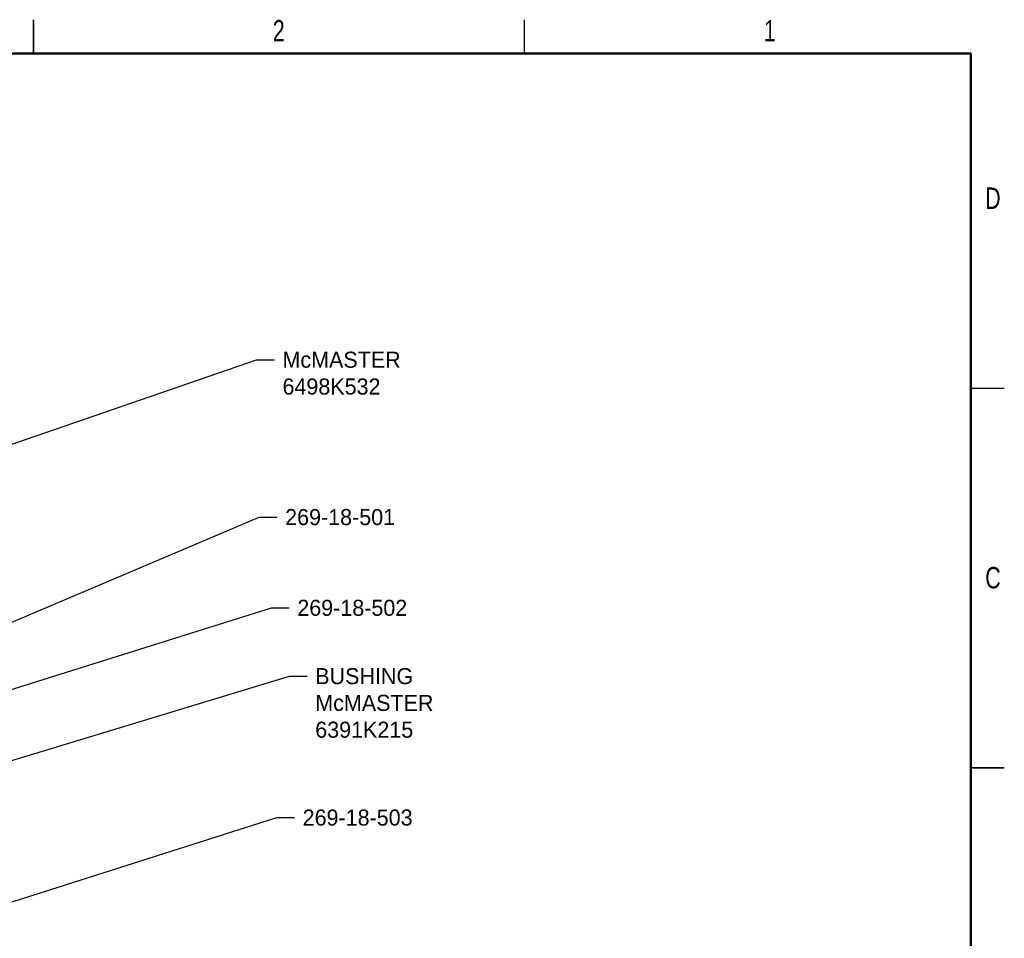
# Model space of a CAD drawing. Header units: inches. Extents: x 0.1 to 21.9, y 0.1 to 16.9.
# Tile 4 of 4: x 10.8 to 21.9, y 6.6 to 16.9. Entities that reach past the tile are written whole.
import ezdxf
from ezdxf import colors
from ezdxf.entities.mleader import LeaderData, LeaderLine
from ezdxf.math import Vec2, Vec3

# ---------------------------------------------------------------- set-up
doc = ezdxf.new("R2010")
doc.units = ezdxf.units.IN
doc.header["$MEASUREMENT"] = 0
doc.styles.add('SLDTEXTSTYLE0', font='TXT', dxfattribs={"width": 0.75})

msp = doc.modelspace()

# ---------------------------------------------------------------- linework, layer by layer
at = {"color": 7, "linetype": 'Continuous', "lineweight": 25}
for p, q in [((11, 16.5), (11, 16.875)), ((11, 16.875), (11, 16.5)), ((16.5, 16.5), (16.5, 16.875)), ((21.5, 12.75), (21.875, 12.75)), ((21.5, 8.5), (21.875, 8.5)), ((21.875, 8.5), (21.5, 8.5))]:
    msp.add_line(p, q, dxfattribs=at)
at = {"color": 7, "linetype": 'Continuous', "lineweight": 50}
for p, q in [((0.5, 16.5), (21.5, 16.5)), ((21.5, 16.5), (21.5, 0.5))]:
    msp.add_line(p, q, dxfattribs=at)

# ---------------------------------------------------------------- texts
at = {"color": 7, "linetype": 'Continuous', "lineweight": 0, "char_height": 0.24, "attachment_point": 2, "style": 'SLDTEXTSTYLE0'}
for s, insert in [('2', (13.748, 16.873)), ('1', (19.248, 16.873)), ('D', (21.747, 14.998)), ('C', (21.748, 10.748))]:
    msp.add_mtext(s, dxfattribs=dict(at, insert=insert))

# ---------------------------------------------------------------- leaders
ml = msp.add_multileader_mtext('Standard')
ml.set_content('McMASTER\\P6498K532', color=256)
ml.set_leader_properties()
ml.build(insert=Vec2(0, 0))
ml.multileader.update_dxf_attribs({"dogleg_length": 0.2, "arrow_head_size": 0.4})
ctx = ml.context
ctx.base_point, ctx.char_height, ctx.arrow_head_size, ctx.landing_gap_size, ctx.plane_origin = Vec3(13.7, 13.069), 0.18, 0.4, 0.09, Vec3(9.357, 11.642)
notes = []
notes.append((ctx, [(0, (1, 1, 0), (13.5, 13.069), (1, 0), 0.2, [(0, [(9.357, 11.642)], 0, [])])]))
ctx.mtext.insert, ctx.mtext.flow_direction = Vec3(13.79, 13.159), 5
ml = msp.add_multileader_mtext('Standard')
ml.set_content('269-18-501', color=256)
ml.set_leader_properties()
ml.build(insert=Vec2(0, 0))
ml.multileader.update_dxf_attribs({"dogleg_length": 0.2, "arrow_head_size": 0.4})
ctx = ml.context
ctx.base_point, ctx.char_height, ctx.arrow_head_size, ctx.landing_gap_size, ctx.plane_origin = Vec3(13.73, 11.307), 0.18, 0.4, 0.09, Vec3(10.255, 9.92)
notes.append((ctx, [(0, (1, 1, 0), (13.53, 11.307), (1, 0), 0.2, [(0, [(10.255, 9.92)], 0, [])])]))
ctx.mtext.insert, ctx.mtext.flow_direction = Vec3(13.82, 11.397), 5
ml = msp.add_multileader_mtext('Standard')
ml.set_content('269-18-502', color=256)
ml.set_leader_properties()
ml.build(insert=Vec2(0, 0))
ml.multileader.update_dxf_attribs({"dogleg_length": 0.2, "arrow_head_size": 0.4})
ctx = ml.context
ctx.base_point, ctx.char_height, ctx.arrow_head_size, ctx.landing_gap_size, ctx.plane_origin = Vec3(13.866, 10.291), 0.18, 0.4, 0.09, Vec3(8.562, 8.688)
notes.append((ctx, [(0, (1, 1, 0), (13.666, 10.291), (1, 0), 0.2, [(0, [(8.562, 8.688)], 0, [])])]))
ctx.mtext.insert, ctx.mtext.flow_direction = Vec3(13.956, 10.381), 5
ml = msp.add_multileader_mtext('Standard')
ml.set_content('BUSHING\\PMcMASTER\\P6391K215', color=256)
ml.set_leader_properties()
ml.build(insert=Vec2(0, 0))
ml.multileader.update_dxf_attribs({"dogleg_length": 0.2, "arrow_head_size": 0.4})
ctx = ml.context
ctx.base_point, ctx.char_height, ctx.arrow_head_size, ctx.landing_gap_size, ctx.plane_origin = Vec3(14.067, 9.526), 0.18, 0.4, 0.09, Vec3(8.687, 7.95)
notes.append((ctx, [(0, (1, 1, 0), (13.867, 9.526), (1, 0), 0.2, [(0, [(8.687, 7.95)], 0, [])])]))
ctx.mtext.insert, ctx.mtext.flow_direction = Vec3(14.157, 9.616), 5
ml = msp.add_multileader_mtext('Standard')
ml.set_content('269-18-503', color=256)
ml.set_leader_properties()
ml.build(insert=Vec2(0, 0))
ml.multileader.update_dxf_attribs({"dogleg_length": 0.2, "arrow_head_size": 0.4})
ctx = ml.context
ctx.base_point, ctx.char_height, ctx.arrow_head_size, ctx.landing_gap_size, ctx.plane_origin = Vec3(13.926, 7.942), 0.18, 0.4, 0.09, Vec3(9.768, 6.682)
notes.append((ctx, [(0, (1, 1, 0), (13.726, 7.942), (1, 0), 0.2, [(0, [(9.768, 6.682)], 0, [])])]))
ctx.mtext.insert, ctx.mtext.flow_direction = Vec3(14.016, 8.032), 5
for ctx, leaders in notes:
    for number, flags, end, landing, length, lines in leaders:
        leader = LeaderData()
        leader.index, (leader.has_last_leader_line, leader.has_dogleg_vector, leader.attachment_direction) = number, flags
        leader.last_leader_point, leader.dogleg_vector, leader.dogleg_length = Vec3(end), Vec3(landing), length
        for number, points, colour, breaks in lines:
            line = LeaderLine()
            line.index, line.vertices, line.color, line.breaks = number, Vec3.list(points), colors.encode_raw_color(colour), breaks
            leader.lines.append(line)
        ctx.leaders.append(leader)

doc.saveas('drawing.dxf')
